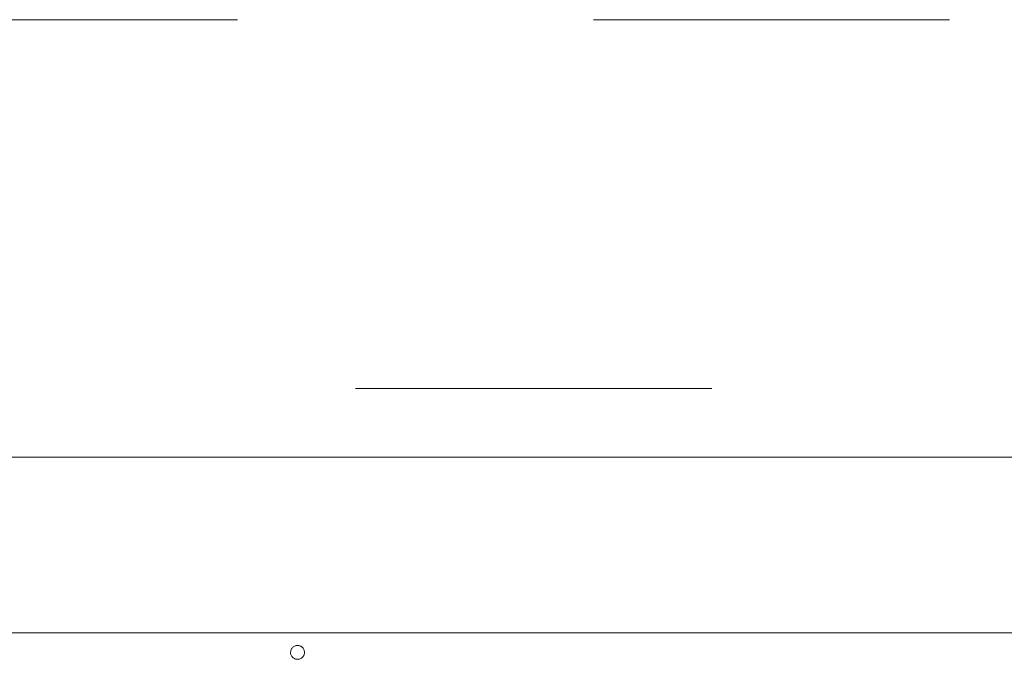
# Model space of a CAD drawing. Header units: inches. Extents: x 511 to 849, y 252 to 484.
# Tile 74 of 235: x 555 to 590, y 454 to 477. Entities that reach past the tile are written whole.
import ezdxf

# ---------------------------------------------------------------- set-up
doc = ezdxf.new("R2010")
doc.units = ezdxf.units.IN
doc.header["$MEASUREMENT"] = 0
doc.linetypes.add('AI-Linetype-14', pattern=[25.719999, 12.86, -12.86])
doc.linetypes.add('AI-Linetype-5', pattern=[25.719999, 12.86, -12.86])
doc.layers.add('1', color=7, linetype='Continuous')

# ---------------------------------------------------------------- blocks, each defined once
blk = doc.blocks.new('block 3')
at = {"layer": '1', "color": 8, "lineweight": 18, "true_color": 0x808080}
blk.add_lwpolyline([(805.569, 460.935), (517.869, 460.935)], dxfattribs=at)
blk = doc.blocks.new('block 1301')
at = {"layer": '1', "color": 18, "lineweight": 13, "true_color": 0x4c0000}
blk.add_lwpolyline([(543.597, 454.585), (656.718, 454.585)], dxfattribs=at)
blk = doc.blocks.new('block 1343')
at = {"layer": '1', "color": 18, "lineweight": 13, "true_color": 0x4c0000}
blk.add_lwpolyline([(543.597, 454.585), (656.718, 454.585)], dxfattribs=at)
blk = doc.blocks.new('block 3709')
at = {"layer": '1', "color": 193, "linetype": 'AI-Linetype-5', "lineweight": 18, "true_color": 0x9966cc}
blk.add_lwpolyline([(524.219, 476.727), (799.219, 476.727)], dxfattribs=at)
blk = doc.blocks.new('block 3718')
at = {"layer": '1', "color": 193, "linetype": 'AI-Linetype-14', "lineweight": 18, "true_color": 0x9966cc}
blk.add_lwpolyline([(541.347, 463.412), (658.968, 463.412)], dxfattribs=at)
blk = doc.blocks.new('block 4258')
at = {"layer": '1', "color": 155, "lineweight": 18, "true_color": 0x4c7299}
blk.add_lwpolyline([(543.597, 454.585), (656.718, 454.585)], dxfattribs=at)
blk = doc.blocks.new('block 4270')
at = {"layer": '1', "color": 18, "lineweight": 13, "true_color": 0x4c0000}
blk.add_lwpolyline([(544.917, 454.585), (583.314, 454.585), (621.711, 454.585), (640.909, 454.585)], dxfattribs=at)
blk = doc.blocks.new('block 4448')
at = {"layer": '1', "color": 18, "lineweight": 13, "true_color": 0x4c0000}
blk.add_lwpolyline([(544.917, 454.585), (583.314, 454.585), (621.711, 454.585), (640.909, 454.585)], dxfattribs=at)
blk = doc.blocks.new('block 4586')
at = {"layer": '1', "color": 18, "lineweight": 13, "true_color": 0x4c0000}
blk.add_lwpolyline([(564.969, 453.635), (564.946, 453.636), (564.923, 453.639), (564.899, 453.644), (564.877, 453.652), (564.854, 453.662), (564.833, 453.675), (564.814, 453.689), (564.795, 453.705), (564.779, 453.722), (564.765, 453.741), (564.752, 453.76), (564.742, 453.78), (564.733, 453.802), (564.726, 453.825), (564.721, 453.849), (564.719, 453.873), (564.719, 453.898), (564.722, 453.922), (564.726, 453.945), (564.733, 453.968), (564.742, 453.99), (564.753, 454.01), (564.765, 454.03), (564.78, 454.048), (564.796, 454.066), (564.815, 454.081), (564.834, 454.095), (564.856, 454.108), (564.878, 454.117), (564.901, 454.125), (564.924, 454.131), (564.947, 454.134), (564.97, 454.135), (564.993, 454.133), (565.017, 454.13), (565.041, 454.124), (565.065, 454.115), (565.088, 454.104), (565.111, 454.09), (565.132, 454.074), (565.151, 454.056), (565.168, 454.035), (565.183, 454.014), (565.195, 453.991), (565.205, 453.967), (565.212, 453.943), (565.217, 453.919), (565.219, 453.895), (565.219, 453.872), (565.216, 453.849), (565.212, 453.825), (565.204, 453.801), (565.195, 453.777), (565.182, 453.754), (565.167, 453.733), (565.15, 453.712), (565.131, 453.694), (565.11, 453.678), (565.087, 453.664), (565.064, 453.653), (565.04, 453.645), (565.016, 453.639), (564.992, 453.636), (564.969, 453.635)], dxfattribs=at)

msp = doc.modelspace()

# ---------------------------------------------------------------- block references
at = {"layer": '1'}
for name in ['block 3709', 'block 3718', 'block 3', 'block 4270', 'block 4448', 'block 1301', 'block 1343', 'block 4258', 'block 4586']:
    msp.add_blockref(name, (0, 0), dxfattribs=at)

doc.saveas('drawing.dxf')
